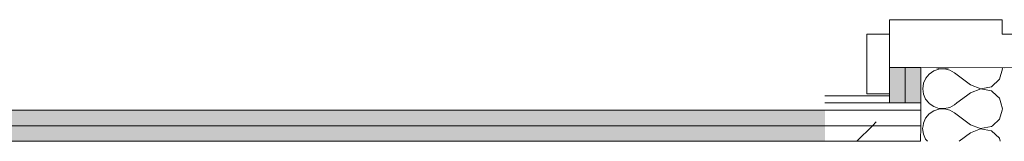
# Model space of a CAD drawing. Header units: millimetres. Extents: x -30280 to 22128, y -17757 to 4746.
# Tile 137 of 171: x -2417 to -1593, y -16976 to -16874. Entities that reach past the tile are written whole.
import ezdxf

# ---------------------------------------------------------------- set-up
doc = ezdxf.new("R2010")
doc.units = ezdxf.units.MM
doc.header["$MEASUREMENT"] = 0
doc.linetypes.add('Wipeout_Contour', pattern=[1000, 0, -1000])
doc.layers.add('Nuevo_08_E_Envans secs', color=7, linetype='Continuous')
doc.layers.add('Nuevo_Puertas Archicad', color=7, linetype='Continuous')
doc.layers.add('Nuevo_08_E_Envans secs_Pluma_Nº__1', color=7, linetype='Continuous', lineweight=5)
doc.layers.add('Nuevo_Puertas Archicad_Pluma_Nº__1', color=7, linetype='Continuous', lineweight=5)
for name, color, linetype, lineweight, true_color in [('Nuevo_08_E_Envans secs_Pluma_Nº__102', 7, 'Continuous', 5, 0xcccccc), ('Nuevo_08_E_Envans secs_Pluma_Nº__171', 171, 'Continuous', 13, 0xaaaaff), ('Nuevo_08_E_Envans secs_Pluma_Nº__177', 7, 'Continuous', 15, 0xf7e046), ('Nuevo_08_E_Envans secs_Pluma_Nº__79', 7, 'Continuous', 5, 0xaaffd5)]:
    doc.layers.add(name, color=color, linetype=linetype, lineweight=lineweight, true_color=true_color)
pattern_1 = [(45, (0, 0), (-183.8478, 183.8478), [195, -65]), (45, (7e-14, 183.85), (-183.8478, 183.8478), [195, -65])]

# ---------------------------------------------------------------- blocks, each defined once
blk = doc.blocks.new('*X88')
at = {"layer": 'Nuevo_08_E_Envans secs_Pluma_Nº__102', "color": 254, "linetype": 'Continuous', "lineweight": 5, "true_color": 0xcccccc}
for p, q in [((-1661.31, -16962.98), (-1661.66, -16965.44)), ((-1661.66, -16965.44), (-1661.03, -16970)), ((-1613.16, -16965.55), (-1621.66, -16968.81)), ((-1619.48, -16962.98), (-1613.16, -16965.41)), ((-1613.16, -16965.41), (-1604.2, -16963.73)), ((-1604.21, -16967.25), (-1613.16, -16965.55)), ((-1597.49, -16973.4), (-1604.21, -16967.25)), ((-1604.2, -16963.73), (-1603.38, -16962.98)), ((-1661.03, -16970), (-1659.18, -16974.21)), ((-1659.18, -16974.21), (-1657.71, -16975.98)), ((-1621.66, -16968.81), (-1631.24, -16975.98)), ((-1596.76, -16975.98), (-1597.49, -16973.4))]:
    blk.add_line(p, q, dxfattribs=at)
blk = doc.blocks.new('*X89')
at = {"layer": 'Nuevo_08_E_Envans secs_Pluma_Nº__102', "color": 254, "linetype": 'Continuous', "lineweight": 5, "true_color": 0xcccccc}
for p, q in [((-1652.44, -16950.54), (-1656.23, -16953.14)), ((-1650.75, -16949.98), (-1652.44, -16950.54)), ((-1634.98, -16952.13), (-1638.87, -16949.98)), ((-1597.48, -16957.59), (-1595.31, -16949.98)), ((-1659.16, -16956.68), (-1661.02, -16960.89)), ((-1656.23, -16953.14), (-1659.16, -16956.68)), ((-1621.66, -16962.14), (-1634.98, -16952.13)), ((-1603.38, -16962.98), (-1597.48, -16957.59)), ((-1661.02, -16960.89), (-1661.31, -16962.98)), ((-1621.66, -16962.14), (-1619.48, -16962.98))]:
    blk.add_line(p, q, dxfattribs=at)
blk = doc.blocks.new('*X90')
at = {"layer": 'Nuevo_08_E_Envans secs_Pluma_Nº__102', "color": 254, "linetype": 'Continuous', "lineweight": 5, "true_color": 0xcccccc}
for p, q in [((-1656.59, -16943.98), (-1656.22, -16944.42)), ((-1656.22, -16944.42), (-1652.43, -16947.02)), ((-1652.43, -16947.02), (-1648.08, -16948.5)), ((-1648.08, -16949.08), (-1650.75, -16949.98)), ((-1648.08, -16948.5), (-1643.48, -16948.72)), ((-1643.48, -16948.86), (-1648.08, -16949.08)), ((-1643.48, -16948.72), (-1639, -16947.69)), ((-1639.01, -16949.9), (-1643.48, -16948.86)), ((-1638.87, -16949.98), (-1639.01, -16949.9)), ((-1639, -16947.69), (-1634.98, -16945.46)), ((-1632.99, -16943.98), (-1634.98, -16945.46)), ((-1594.98, -16948.83), (-1596.35, -16943.98)), ((-1595.31, -16949.98), (-1594.98, -16948.83))]:
    blk.add_line(p, q, dxfattribs=at)
blk = doc.blocks.new('*X91')
at = {"layer": 'Nuevo_08_E_Envans secs_Pluma_Nº__102', "color": 254, "linetype": 'Continuous', "lineweight": 5, "true_color": 0xcccccc}
for p, q in [((-1660.43, -16937.98), (-1659.15, -16940.87)), ((-1659.15, -16940.87), (-1656.59, -16943.98)), ((-1624.98, -16937.98), (-1632.99, -16943.98)), ((-1597.46, -16940.06), (-1599.74, -16937.98)), ((-1596.35, -16943.98), (-1597.46, -16940.06))]:
    blk.add_line(p, q, dxfattribs=at)
blk = doc.blocks.new('*X92')
at = {"layer": 'Nuevo_08_E_Envans secs_Pluma_Nº__102', "color": 254, "linetype": 'Continuous', "lineweight": 5, "true_color": 0xcccccc}
for p, q in [((-1652.41, -16917.21), (-1656.2, -16919.81)), ((-1648.05, -16915.74), (-1652.41, -16917.21)), ((-1649.95, -16914.52), (-1648.05, -16915.16)), ((-1648.05, -16915.16), (-1643.46, -16915.39)), ((-1643.46, -16915.52), (-1648.05, -16915.74)), ((-1643.46, -16915.39), (-1639.74, -16914.53)), ((-1638.98, -16916.57), (-1643.46, -16915.52)), ((-1634.96, -16918.8), (-1638.98, -16916.57)), ((-1621.63, -16928.81), (-1634.96, -16918.8)), ((-1597.45, -16924.25), (-1594.96, -16915.49)), ((-1594.96, -16915.49), (-1595.22, -16914.56)), ((-1659.14, -16923.35), (-1661, -16927.56)), ((-1656.2, -16919.81), (-1659.14, -16923.35)), ((-1604.18, -16930.39), (-1597.45, -16924.25)), ((-1661, -16927.56), (-1661.63, -16932.11)), ((-1661.63, -16932.11), (-1661, -16936.66)), ((-1621.64, -16935.47), (-1624.98, -16937.98)), ((-1613.13, -16932.21), (-1621.64, -16935.47)), ((-1621.63, -16928.81), (-1613.13, -16932.08)), ((-1613.13, -16932.08), (-1604.18, -16930.39)), ((-1604.18, -16933.91), (-1613.13, -16932.21)), ((-1599.74, -16937.98), (-1604.18, -16933.91)), ((-1661, -16936.66), (-1660.43, -16937.98))]:
    blk.add_line(p, q, dxfattribs=at)
blk = doc.blocks.new('Puerta 27_6')
at = {"layer": 'Nuevo_Puertas Archicad_Pluma_Nº__1', "color": 7, "linetype": 'Continuous', "lineweight": 5}
for p, q in [((422, 0), (422, -40)), ((450, -134), (450, 0)), ((422, -40), (410, -40)), ((410, -40), (410, -134)), ((450, -38), (450, -108)), ((450, -38), (450, -108)), ((450, -108), (450, -121)), ((450, -108), (450, -121)), ((450, -121), (450, -134)), ((450, -121), (450, -134)), ((410, -134), (450, -134)), ((422, -134), (472, -134)), ((422, -153), (422, -134)), ((450, -134), (472, -134)), ((450, -134), (472, -134)), ((472, -134), (472, -153)), ((472, -153), (422, -153))]:
    blk.add_line(p, q, dxfattribs=at)
blk = doc.blocks.new('Muro_61_1', base_point=(-1689.41, -17083.98))
at = {"layer": 'Nuevo_08_E_Envans secs_Pluma_Nº__79', "linetype": 'Continuous', "lineweight": 5, "true_color": 0xaaffd5}
for points in [[(-1689.31, -16937.98), (-1676.31, -16937.98), (-1676.29, -16914.5), (-1689.29, -16914.49)], [(-1676.31, -16937.98), (-1663.31, -16937.98), (-1663.29, -16914.51), (-1676.29, -16914.5)], [(-1676.31, -16937.98), (-1689.31, -16937.98), (-1689.31, -16943.98), (-1676.31, -16943.98)], [(-1663.31, -16937.98), (-1676.31, -16937.98), (-1676.31, -16943.98), (-1663.31, -16943.98)]]:
    blk.add_hatch(color=121, dxfattribs=at).paths.add_polyline_path(points)
at = {"layer": 'Nuevo_08_E_Envans secs_Pluma_Nº__1', "color": 7, "linetype": 'Continuous', "lineweight": 5}
for p, q in [((-1689.29, -16914.49), (-1689.3, -16936.49)), ((-1676.29, -16914.5), (-1689.29, -16914.49)), ((-1676.31, -16937.98), (-1676.29, -16914.5)), ((-1663.29, -16914.51), (-1676.29, -16914.5)), ((-1663.31, -16937.98), (-1663.29, -16914.51)), ((-1593.29, -16914.56), (-1663.29, -16914.51)), ((-1689.31, -16937.98), (-1689.31, -16943.98)), ((-1676.31, -16937.98), (-1676.31, -16943.98)), ((-1663.31, -16937.98), (-1663.31, -16943.98)), ((-1689.31, -16943.98), (-1676.31, -16943.98)), ((-1676.31, -16943.98), (-1663.31, -16943.98)), ((-1663.31, -16949.98), (-1663.32, -16962.98)), ((-1663.31, -16943.98), (-1663.31, -16949.98)), ((-1663.32, -16962.98), (-1663.33, -16975.98))]:
    blk.add_line(p, q, dxfattribs=at)
at = {"layer": 'Nuevo_08_E_Envans secs_Pluma_Nº__1', "color": 7, "linetype": 'Continuous', "lineweight": 5, "flags": 128}
blk.add_lwpolyline([(-1689.29, -16914.49), (-1689.31, -16937.98)], dxfattribs=at)
at = {"layer": 'Nuevo_08_E_Envans secs', "color": 7, "lineweight": 20}
for name in ['*X92', '*X91', '*X89', '*X90', '*X88']:
    blk.add_blockref(name, (0, 0), dxfattribs=at)
at = {"layer": 'Nuevo_Puertas Archicad', "color": 253, "linetype": 'Continuous', "lineweight": 5, "true_color": 0xa4a4a6, "zscale": 1000, "rotation": 269.9576557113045}
blk.add_blockref('Puerta 27_6', (-1554.96, -16464.59), dxfattribs=at)
blk = doc.blocks.new('Muro_123_1', base_point=(-3842.41, -17083.98))
at = {"layer": 'Nuevo_08_E_Envans secs_Pluma_Nº__79', "linetype": 'Continuous', "lineweight": 5, "true_color": 0xaaffd5}
for points in [[(-3816.42, -16962.98), (-1743.22, -16962.98), (-1743.22, -16949.98), (-3816.41, -16949.98)], [(-3829.43, -16975.98), (-1743.22, -16975.98), (-1743.22, -16962.98), (-3829.42, -16962.98)]]:
    blk.add_hatch(color=121, dxfattribs=at).paths.add_polyline_path(points)
at = {"layer": 'Nuevo_08_E_Envans secs_Pluma_Nº__1', "color": 7, "linetype": 'Continuous', "lineweight": 5}
for p, q in [((-3816.42, -16962.98), (-1743.22, -16962.98)), ((-3829.43, -16975.98), (-1743.22, -16975.98))]:
    blk.add_line(p, q, dxfattribs=at)
at = {"layer": 'Nuevo_08_E_Envans secs_Pluma_Nº__1', "color": 7, "linetype": 'Continuous', "lineweight": 5, "flags": 128}
blk.add_lwpolyline([(-1743.22, -16949.98), (-3816.41, -16949.98)], dxfattribs=at)
blk = doc.blocks.new('Muro_124_1', base_point=(-1743.33, -17083.98))
at = {"layer": 'Nuevo_08_E_Envans secs_Pluma_Nº__1', "color": 7, "linetype": 'Continuous', "lineweight": 5}
blk.add_line((-1676.31, -16943.98), (-1663.31, -16943.98), dxfattribs=at)
at = {"color": 254, "linetype": 'Wipeout_Contour', "lineweight": 0, "ltscale": 68110.865793}
blk.add_wipeout([(-1689.31, -16937.98), (-1743.33, -16937.98), (-1743.33, -16943.98), (-1689.31, -16943.98)], dxfattribs=at).dxf.layer = 'Nuevo_08_E_Envans secs'
at = {"color": 254, "linetype": 'Wipeout_Contour', "lineweight": 0, "ltscale": 68219.17812}
blk.add_wipeout([(-1663.32, -16962.98), (-1743.33, -16962.98), (-1743.33, -16975.98), (-1663.33, -16975.98)], dxfattribs=at).dxf.layer = 'Nuevo_08_E_Envans secs'
at = {"layer": 'Nuevo_08_E_Envans secs_Pluma_Nº__171', "linetype": 'Continuous', "lineweight": 13, "true_color": 0xaaaaff}
h = blk.add_hatch(dxfattribs=at)
h.set_pattern_fill('Panellat_HPL_0001', color=161, style=0, pattern_type=2)
h.set_pattern_definition(pattern_1)
h.paths.add_polyline_path([(-1689.31, -16937.98), (-1743.33, -16937.98), (-1743.33, -16943.98), (-1689.31, -16943.98)])
at = {"layer": 'Nuevo_08_E_Envans secs_Pluma_Nº__177', "linetype": 'Continuous', "lineweight": 15, "true_color": 0xf7e046}
h = blk.add_hatch(dxfattribs=at)
h.set_pattern_fill('Panellat_HPL_0001', color=53, style=0, pattern_type=2)
h.set_pattern_definition(pattern_1)
h.paths.add_polyline_path([(-1663.32, -16962.98), (-1743.33, -16962.98), (-1743.33, -16975.98), (-1663.33, -16975.98)])
at = {"layer": 'Nuevo_08_E_Envans secs_Pluma_Nº__1', "color": 7, "linetype": 'Continuous', "lineweight": 5}
for p, q in [((-1689.31, -16937.98), (-1689.31, -16943.98)), ((-1743.33, -16943.98), (-1689.31, -16943.98)), ((-1689.31, -16943.98), (-1676.31, -16943.98)), ((-1743.33, -16975.98), (-1663.33, -16975.98))]:
    blk.add_line(p, q, dxfattribs=at)
at = {"layer": 'Nuevo_08_E_Envans secs_Pluma_Nº__1', "color": 7, "linetype": 'Continuous', "lineweight": 5, "flags": 128}
blk.add_lwpolyline([(-1689.31, -16937.98), (-1743.33, -16937.98)], dxfattribs=at)
at = {"color": 254, "linetype": 'Wipeout_Contour', "lineweight": 0, "ltscale": 68167.436575}
blk.add_wipeout([(-1663.31, -16949.98), (-1743.33, -16949.98), (-1743.33, -16962.98), (-1663.32, -16962.98)], dxfattribs=at).dxf.layer = 'Nuevo_08_E_Envans secs'
at = {"layer": 'Nuevo_08_E_Envans secs_Pluma_Nº__177', "linetype": 'Continuous', "lineweight": 15, "true_color": 0xf7e046}
h = blk.add_hatch(dxfattribs=at)
h.set_pattern_fill('Panellat_HPL_0001', color=53, style=0, pattern_type=2)
h.set_pattern_definition(pattern_1)
h.paths.add_polyline_path([(-1663.31, -16949.98), (-1743.33, -16949.98), (-1743.33, -16962.98), (-1663.32, -16962.98)])
at = {"layer": 'Nuevo_08_E_Envans secs_Pluma_Nº__1', "color": 7, "linetype": 'Continuous', "lineweight": 5}
for p, q in [((-1743.33, -16949.98), (-1663.31, -16949.98)), ((-1663.31, -16949.98), (-1663.32, -16962.98)), ((-1663.31, -16943.98), (-1663.31, -16949.98)), ((-1743.33, -16962.98), (-1663.32, -16962.98)), ((-1663.32, -16962.98), (-1663.33, -16975.98))]:
    blk.add_line(p, q, dxfattribs=at)

msp = doc.modelspace()

# ---------------------------------------------------------------- block references
at = {"layer": 'Nuevo_08_E_Envans secs', "color": 7, "lineweight": 20}
for name, p in [('Muro_61_1', (-1689.41, -17083.98)), ('Muro_123_1', (-3842.41, -17083.98))]:
    msp.add_blockref(name, p, dxfattribs=at)

# ---------------------------------------------------------------- next in the draw order: block references
msp.add_blockref('Muro_124_1', (-1743.33, -17083.98), dxfattribs=at)

doc.saveas('drawing.dxf')
